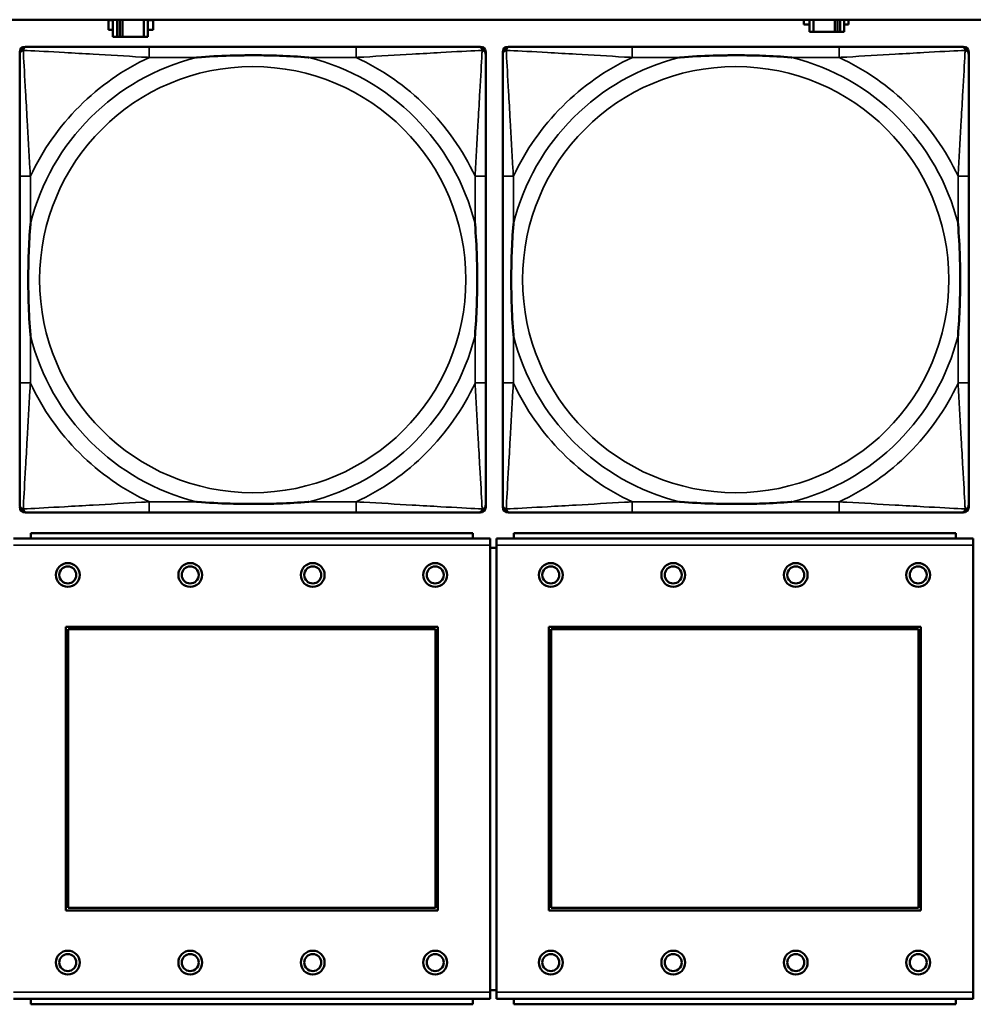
# Model space of a CAD drawing. Header units: inches. Extents: x 1.4 to 53.9, y 1.3 to 58.
# Tile 146 of 227: x 20.2 to 21.6, y 45.9 to 47.4. Entities that reach past the tile are written whole.
import ezdxf

# ---------------------------------------------------------------- set-up
doc = ezdxf.new("R2010")
doc.units = ezdxf.units.IN
doc.header["$MEASUREMENT"] = 0
doc.layers.add('Visible (ANSI)', color=7, linetype='Continuous', lineweight=50)
doc.layers.add('Visible Narrow (ANSI)', color=7, linetype='Continuous', lineweight=35)

msp = doc.modelspace()

# ---------------------------------------------------------------- linework, layer by layer
at = {"layer": 'Visible (ANSI)'}
for p, q in [((19.4287, 47.3861), (36.5227, 47.3861)), ((20.309, 47.3714), (20.309, 47.3854)), ((20.309, 47.3854), (20.3154, 47.3854)), ((20.3154, 47.3861), (20.3154, 47.3609)), ((20.3213, 47.3609), (20.3213, 47.3861)), ((20.3253, 47.3609), (20.3253, 47.3861)), ((20.3293, 47.3861), (20.3293, 47.3609)), ((20.3606, 47.3861), (20.3606, 47.3609)), ((20.3664, 47.3609), (20.3664, 47.3861)), ((20.3664, 47.3854), (20.3746, 47.3854)), ((20.3746, 47.3854), (20.3746, 47.3714)), ((21.3311, 47.3789), (21.3311, 47.3861)), ((21.3392, 47.3789), (21.3311, 47.3789)), ((21.3392, 47.3861), (21.3392, 47.3684)), ((21.345, 47.3684), (21.345, 47.3861)), ((21.3763, 47.3684), (21.3763, 47.3861)), ((21.3804, 47.3861), (21.3804, 47.3684)), ((21.3844, 47.3861), (21.3844, 47.3684)), ((21.3902, 47.3684), (21.3902, 47.3861)), ((21.3967, 47.3789), (21.3902, 47.3789)), ((21.3967, 47.3861), (21.3967, 47.3789)), ((20.3154, 47.3714), (20.309, 47.3714)), ((20.3746, 47.3714), (20.3664, 47.3714)), ((21.3392, 47.3684), (21.345, 47.3684)), ((21.3763, 47.3684), (21.345, 47.3684)), ((21.3804, 47.3684), (21.3763, 47.3684)), ((21.3844, 47.3684), (21.3804, 47.3684)), ((21.3844, 47.3684), (21.3902, 47.3684)), ((20.3154, 47.3609), (20.3213, 47.3609)), ((20.3253, 47.3609), (20.3213, 47.3609)), ((20.3293, 47.3609), (20.3253, 47.3609)), ((20.3606, 47.3609), (20.3293, 47.3609)), ((20.3606, 47.3609), (20.3664, 47.3609)), ((20.1861, 47.3464), (20.1901, 47.3464)), ((20.6727, 47.3464), (20.3688, 47.3464)), ((20.8515, 47.3464), (20.8554, 47.3464)), ((20.8633, 47.3385), (20.8633, 47.3346)), ((20.8883, 46.6692), (20.8883, 47.3385)), ((20.8961, 47.3464), (20.9001, 47.3464)), ((21.3827, 47.3464), (21.0788, 47.3464)), ((21.5615, 47.3464), (21.5654, 47.3464)), ((21.5733, 47.3385), (21.5733, 47.3346)), ((20.1783, 47.1558), (20.1783, 46.8519)), ((20.8633, 46.8519), (20.8633, 47.1558)), ((20.8883, 47.1558), (20.8883, 46.8519)), ((21.5733, 46.8519), (21.5733, 47.1558)), ((20.8633, 46.6731), (20.8633, 46.6692)), ((21.5733, 46.6731), (21.5733, 46.6692)), ((20.8554, 46.6613), (20.1861, 46.6613)), ((20.3688, 46.6613), (20.6727, 46.6613)), ((21.5654, 46.6613), (20.8961, 46.6613)), ((21.0788, 46.6613), (21.3827, 46.6613)), ((20.87, 46.6232), (20.169, 46.6232)), ((20.8445, 46.6312), (20.1945, 46.6312)), ((20.1945, 46.6232), (20.1945, 46.6312)), ((20.8445, 46.6312), (20.8445, 46.6232)), ((20.87, 46.6232), (20.87, 46.6132)), ((21.58, 46.6232), (20.879, 46.6232)), ((20.879, 46.6132), (20.879, 46.6232)), ((21.5545, 46.6312), (20.9045, 46.6312)), ((20.9045, 46.6232), (20.9045, 46.6312)), ((21.5545, 46.6312), (21.5545, 46.6232)), ((21.58, 46.6232), (21.58, 46.6132)), ((20.87, 45.9562), (20.87, 46.6132)), ((20.879, 46.6092), (20.87, 46.6092)), ((20.879, 46.6132), (20.879, 45.9562)), ((21.58, 45.9562), (21.58, 46.6132)), ((20.246, 46.0762), (20.246, 46.4932)), ((20.246, 46.4932), (20.793, 46.4932)), ((20.793, 46.4932), (20.793, 46.0762)), ((20.956, 46.0762), (20.956, 46.4932)), ((20.956, 46.4932), (21.503, 46.4932)), ((21.503, 46.4932), (21.503, 46.0762)), ((20.2496, 46.4896), (20.7894, 46.4896)), ((20.2496, 46.0798), (20.2496, 46.4896)), ((20.7894, 46.4896), (20.7894, 46.0798)), ((20.9596, 46.4896), (21.4994, 46.4896)), ((20.9596, 46.0798), (20.9596, 46.4896)), ((21.4994, 46.4896), (21.4994, 46.0798)), ((20.793, 46.0762), (20.246, 46.0762)), ((20.7894, 46.0798), (20.2496, 46.0798)), ((21.503, 46.0762), (20.956, 46.0762)), ((21.4994, 46.0798), (20.9596, 46.0798)), ((20.87, 45.9592), (20.879, 45.9592)), ((20.169, 45.9462), (20.87, 45.9462)), ((20.1945, 45.9462), (20.1945, 45.9382)), ((20.8445, 45.9382), (20.8445, 45.9462)), ((20.87, 45.9562), (20.87, 45.9462)), ((20.879, 45.9462), (20.879, 45.9562)), ((20.879, 45.9462), (21.58, 45.9462)), ((20.9045, 45.9462), (20.9045, 45.9382)), ((21.5545, 45.9382), (21.5545, 45.9462)), ((21.58, 45.9562), (21.58, 45.9462)), ((20.8445, 45.9382), (20.1945, 45.9382)), ((21.5545, 45.9382), (20.9045, 45.9382))]:
    msp.add_line(p, q, dxfattribs=at)
for centre, radius in [((20.249, 46.5695), 0.0175), ((20.249, 46.5695), 0.0125), ((20.429, 46.5695), 0.0175), ((20.429, 46.5695), 0.0125), ((20.609, 46.5695), 0.0175), ((20.609, 46.5695), 0.0125), ((20.789, 46.5695), 0.0175), ((20.789, 46.5695), 0.0125), ((20.959, 46.5695), 0.0175), ((20.959, 46.5695), 0.0125), ((21.139, 46.5695), 0.0175), ((21.139, 46.5695), 0.0125), ((21.319, 46.5695), 0.0175), ((21.319, 46.5695), 0.0125), ((21.499, 46.5695), 0.0175), ((21.499, 46.5695), 0.0125), ((20.249, 45.9995), 0.0175), ((20.429, 45.9995), 0.0175), ((20.609, 45.9995), 0.0175), ((20.789, 45.9995), 0.0175), ((20.959, 45.9995), 0.0175), ((21.139, 45.9995), 0.0175), ((21.319, 45.9995), 0.0175), ((21.499, 45.9995), 0.0175), ((20.249, 45.9995), 0.0125), ((20.429, 45.9995), 0.0125), ((20.609, 45.9995), 0.0125), ((20.789, 45.9995), 0.0125), ((20.959, 45.9995), 0.0125), ((21.139, 45.9995), 0.0125), ((21.319, 45.9995), 0.0125), ((21.499, 45.9995), 0.0125)]:
    msp.add_circle(centre, radius, dxfattribs=at)
for centre, radius, start, end in [((20.1861, 47.3385), 0.00787, 90, 180), ((20.1901, 47.3346), 0.0118, 90, 180), ((20.8515, 47.3346), 0.0118, 0, 90), ((20.8554, 47.3385), 0.00787, 0, 90), ((20.8961, 47.3385), 0.00787, 90, 180), ((20.9001, 47.3346), 0.0118, 90, 180), ((21.5615, 47.3346), 0.0118, 0, 90), ((21.5654, 47.3385), 0.00787, 0, 90), ((20.1901, 46.6731), 0.0118, 180, 270), ((20.1861, 46.6692), 0.00787, 180, 270), ((20.8515, 46.6731), 0.0118, 270, 360), ((20.8554, 46.6692), 0.00787, 270, 0), ((20.9001, 46.6731), 0.0118, 180, 270), ((20.8961, 46.6692), 0.00787, 180, 270), ((21.5615, 46.6731), 0.0118, 270, 360), ((21.5654, 46.6692), 0.00787, 270, 0)]:
    msp.add_arc(centre, radius, start, end, dxfattribs=at)
for points, knots in [([(20.1783, 47.3346), (20.1783, 47.3197), (20.1783, 47.2781), (20.1783, 47.2374), (20.1783, 47.2109), (20.1783, 47.183), (20.1783, 47.1558)], [-0.5252205, -0.5252205, -0.5252205, -0.5252205, -0.20743, -0.20743, -0.20743, 0, 0, 0, 0]), ([(20.3688, 47.3464), (20.3652, 47.3464), (20.3617, 47.3464), (20.3581, 47.3464), (20.3249, 47.3464), (20.2912, 47.3464), (20.2603, 47.3464), (20.2333, 47.3464), (20.2078, 47.3464), (20.1944, 47.3464), (20.1927, 47.3464), (20.1913, 47.3464), (20.1901, 47.3464)], [0, 0, 0, 0, 0.0272471, 0.0272471, 0.0272471, 0.2790553, 0.2790553, 0.2790553, 0.4988354, 0.4988354, 0.4988354, 0.5252205, 0.5252205, 0.5252205, 0.5252205]), ([(20.438, 47.3306), (20.4385, 47.3306), (20.4389, 47.3307), (20.4554, 47.3319), (20.4715, 47.3328), (20.4944, 47.3335), (20.5011, 47.3336), (20.5103, 47.3337), (20.5128, 47.3338), (20.5169, 47.3338), (20.5185, 47.3338), (20.5216, 47.3338), (20.5231, 47.3338), (20.5267, 47.3338), (20.5287, 47.3338), (20.5349, 47.3337), (20.539, 47.3336), (20.5488, 47.3334), (20.5544, 47.3333), (20.5741, 47.3326), (20.5882, 47.3318), (20.6027, 47.3307), (20.6031, 47.3306), (20.6035, 47.3306)], [-0.416114, -0.416114, -0.416114, -0.416114, -0.4127691, -0.4127691, -0.2896446, -0.2896446, -0.2388934, -0.2388934, -0.2201881, -0.2201881, -0.2080204, -0.2080204, -0.196499, -0.196499, -0.1809939, -0.1809939, -0.149741, -0.149741, -0.1073162, -0.1073162, 0, 0, 0.0033356, 0.0033356, 0.0033356, 0.0033356]), ([(20.8515, 47.3464), (20.8366, 47.3464), (20.795, 47.3464), (20.7544, 47.3464), (20.7278, 47.3464), (20.7, 47.3464), (20.6727, 47.3464)], [-0.5252205, -0.5252205, -0.5252205, -0.5252205, -0.20743, -0.20743, -0.20743, 0, 0, 0, 0]), ([(20.8633, 47.1558), (20.8633, 47.1594), (20.8633, 47.163), (20.8633, 47.1666), (20.8633, 47.1998), (20.8633, 47.2335), (20.8633, 47.2643), (20.8633, 47.2913), (20.8633, 47.3168), (20.8633, 47.3303), (20.8633, 47.3319), (20.8633, 47.3333), (20.8633, 47.3346)], [0, 0, 0, 0, 0.0272471, 0.0272471, 0.0272471, 0.2790553, 0.2790553, 0.2790553, 0.4988354, 0.4988354, 0.4988354, 0.5252205, 0.5252205, 0.5252205, 0.5252205]), ([(20.8883, 47.3346), (20.8883, 47.3197), (20.8883, 47.2781), (20.8883, 47.2374), (20.8883, 47.2109), (20.8883, 47.183), (20.8883, 47.1558)], [-0.5252205, -0.5252205, -0.5252205, -0.5252205, -0.20743, -0.20743, -0.20743, 0, 0, 0, 0]), ([(21.0788, 47.3464), (21.0752, 47.3464), (21.0717, 47.3464), (21.0681, 47.3464), (21.0349, 47.3464), (21.0012, 47.3464), (20.9703, 47.3464), (20.9433, 47.3464), (20.9178, 47.3464), (20.9044, 47.3464), (20.9027, 47.3464), (20.9013, 47.3464), (20.9001, 47.3464)], [0, 0, 0, 0, 0.0272471, 0.0272471, 0.0272471, 0.2790553, 0.2790553, 0.2790553, 0.4988354, 0.4988354, 0.4988354, 0.5252205, 0.5252205, 0.5252205, 0.5252205]), ([(21.148, 47.3306), (21.1485, 47.3306), (21.1489, 47.3307), (21.1654, 47.3319), (21.1815, 47.3328), (21.2044, 47.3335), (21.2111, 47.3336), (21.2203, 47.3337), (21.2228, 47.3338), (21.2269, 47.3338), (21.2285, 47.3338), (21.2316, 47.3338), (21.2331, 47.3338), (21.2367, 47.3338), (21.2387, 47.3338), (21.2449, 47.3337), (21.249, 47.3336), (21.2588, 47.3334), (21.2644, 47.3333), (21.2841, 47.3326), (21.2982, 47.3318), (21.3127, 47.3307), (21.3131, 47.3306), (21.3135, 47.3306)], [-0.416114, -0.416114, -0.416114, -0.416114, -0.4127691, -0.4127691, -0.2896446, -0.2896446, -0.2388934, -0.2388934, -0.2201881, -0.2201881, -0.2080204, -0.2080204, -0.196499, -0.196499, -0.1809939, -0.1809939, -0.149741, -0.149741, -0.1073162, -0.1073162, 0, 0, 0.0033356, 0.0033356, 0.0033356, 0.0033356]), ([(21.5615, 47.3464), (21.5466, 47.3464), (21.505, 47.3464), (21.4644, 47.3464), (21.4378, 47.3464), (21.41, 47.3464), (21.3827, 47.3464)], [-0.5252205, -0.5252205, -0.5252205, -0.5252205, -0.20743, -0.20743, -0.20743, 0, 0, 0, 0]), ([(21.5733, 47.1558), (21.5733, 47.1594), (21.5733, 47.163), (21.5733, 47.1666), (21.5733, 47.1998), (21.5733, 47.2335), (21.5733, 47.2643), (21.5733, 47.2913), (21.5733, 47.3168), (21.5733, 47.3303), (21.5733, 47.3319), (21.5733, 47.3333), (21.5733, 47.3346)], [0, 0, 0, 0, 0.0272471, 0.0272471, 0.0272471, 0.2790553, 0.2790553, 0.2790553, 0.4988354, 0.4988354, 0.4988354, 0.5252205, 0.5252205, 0.5252205, 0.5252205]), ([(20.194, 46.9211), (20.194, 46.9215), (20.194, 46.922), (20.1927, 46.9385), (20.1918, 46.9545), (20.1911, 46.9775), (20.191, 46.9842), (20.1909, 46.9934), (20.1909, 46.9958), (20.1908, 46.9999), (20.1908, 47.0015), (20.1908, 47.0047), (20.1908, 47.0062), (20.1909, 47.0097), (20.1909, 47.0118), (20.1909, 47.018), (20.191, 47.0221), (20.1912, 47.0318), (20.1913, 47.0374), (20.1921, 47.0572), (20.1929, 47.0712), (20.194, 47.0857), (20.194, 47.0862), (20.194, 47.0866)], [-0.416114, -0.416114, -0.416114, -0.416114, -0.4127691, -0.4127691, -0.2896446, -0.2896446, -0.2388934, -0.2388934, -0.2201881, -0.2201881, -0.2080204, -0.2080204, -0.196499, -0.196499, -0.1809939, -0.1809939, -0.149741, -0.149741, -0.1073162, -0.1073162, 0, 0, 0.0033356, 0.0033356, 0.0033356, 0.0033356]), ([(20.8476, 47.0866), (20.8476, 47.0862), (20.8476, 47.0857), (20.8489, 47.0692), (20.8497, 47.0532), (20.8504, 47.0302), (20.8506, 47.0235), (20.8507, 47.0143), (20.8507, 47.0119), (20.8507, 47.0078), (20.8507, 47.0062), (20.8507, 47.003), (20.8507, 47.0015), (20.8507, 46.9979), (20.8507, 46.9959), (20.8506, 46.9897), (20.8506, 46.9856), (20.8504, 46.9759), (20.8502, 46.9703), (20.8495, 46.9505), (20.8487, 46.9365), (20.8476, 46.922), (20.8476, 46.9215), (20.8476, 46.9211)], [-0.416114, -0.416114, -0.416114, -0.416114, -0.4127691, -0.4127691, -0.2896446, -0.2896446, -0.2388934, -0.2388934, -0.2201881, -0.2201881, -0.2080204, -0.2080204, -0.196499, -0.196499, -0.1809939, -0.1809939, -0.149741, -0.149741, -0.1073162, -0.1073162, 0, 0, 0.0033356, 0.0033356, 0.0033356, 0.0033356]), ([(20.904, 46.9211), (20.904, 46.9215), (20.904, 46.922), (20.9027, 46.9385), (20.9018, 46.9545), (20.9011, 46.9775), (20.901, 46.9842), (20.9009, 46.9934), (20.9009, 46.9958), (20.9008, 46.9999), (20.9008, 47.0015), (20.9008, 47.0047), (20.9008, 47.0062), (20.9009, 47.0097), (20.9009, 47.0118), (20.9009, 47.018), (20.901, 47.0221), (20.9012, 47.0318), (20.9013, 47.0374), (20.9021, 47.0572), (20.9029, 47.0712), (20.904, 47.0857), (20.904, 47.0862), (20.904, 47.0866)], [-0.416114, -0.416114, -0.416114, -0.416114, -0.4127691, -0.4127691, -0.2896446, -0.2896446, -0.2388934, -0.2388934, -0.2201881, -0.2201881, -0.2080204, -0.2080204, -0.196499, -0.196499, -0.1809939, -0.1809939, -0.149741, -0.149741, -0.1073162, -0.1073162, 0, 0, 0.0033356, 0.0033356, 0.0033356, 0.0033356]), ([(21.5576, 47.0866), (21.5576, 47.0862), (21.5576, 47.0857), (21.5589, 47.0692), (21.5597, 47.0532), (21.5604, 47.0302), (21.5606, 47.0235), (21.5607, 47.0143), (21.5607, 47.0119), (21.5607, 47.0078), (21.5607, 47.0062), (21.5607, 47.003), (21.5607, 47.0015), (21.5607, 46.9979), (21.5607, 46.9959), (21.5606, 46.9897), (21.5606, 46.9856), (21.5604, 46.9759), (21.5602, 46.9703), (21.5595, 46.9505), (21.5587, 46.9365), (21.5576, 46.922), (21.5576, 46.9215), (21.5576, 46.9211)], [-0.416114, -0.416114, -0.416114, -0.416114, -0.4127691, -0.4127691, -0.2896446, -0.2896446, -0.2388934, -0.2388934, -0.2201881, -0.2201881, -0.2080204, -0.2080204, -0.196499, -0.196499, -0.1809939, -0.1809939, -0.149741, -0.149741, -0.1073162, -0.1073162, 0, 0, 0.0033356, 0.0033356, 0.0033356, 0.0033356]), ([(20.1783, 46.8519), (20.1783, 46.8247), (20.1783, 46.7968), (20.1783, 46.7703), (20.1783, 46.7296), (20.1783, 46.688), (20.1783, 46.6731)], [3.9382945, 3.9382945, 3.9382945, 3.9382945, 4.1457245, 4.1457245, 4.1457245, 4.463515, 4.463515, 4.463515, 4.463515]), ([(20.8633, 46.6731), (20.8633, 46.688), (20.8633, 46.7296), (20.8633, 46.7703), (20.8633, 46.7968), (20.8633, 46.8247), (20.8633, 46.8519)], [-0.5252205, -0.5252205, -0.5252205, -0.5252205, -0.20743, -0.20743, -0.20743, 0, 0, 0, 0]), ([(20.8883, 46.8519), (20.8883, 46.8247), (20.8883, 46.7968), (20.8883, 46.7703), (20.8883, 46.7296), (20.8883, 46.688), (20.8883, 46.6731)], [3.9382945, 3.9382945, 3.9382945, 3.9382945, 4.1457245, 4.1457245, 4.1457245, 4.463515, 4.463515, 4.463515, 4.463515]), ([(21.5733, 46.6731), (21.5733, 46.688), (21.5733, 46.7296), (21.5733, 46.7703), (21.5733, 46.7968), (21.5733, 46.8247), (21.5733, 46.8519)], [-0.5252205, -0.5252205, -0.5252205, -0.5252205, -0.20743, -0.20743, -0.20743, 0, 0, 0, 0]), ([(20.6035, 46.6771), (20.6031, 46.677), (20.6027, 46.677), (20.5882, 46.6759), (20.5741, 46.6751), (20.5544, 46.6744), (20.5488, 46.6743), (20.539, 46.674), (20.5349, 46.674), (20.5287, 46.6739), (20.5267, 46.6739), (20.5231, 46.6739), (20.5216, 46.6739), (20.5185, 46.6739), (20.5169, 46.6739), (20.5128, 46.6739), (20.5103, 46.674), (20.5011, 46.6741), (20.4944, 46.6742), (20.4715, 46.6749), (20.4554, 46.6758), (20.4389, 46.677), (20.4385, 46.677), (20.438, 46.6771)], [-0.4149464, -0.4149464, -0.4149464, -0.4149464, -0.41162, -0.41162, -0.3046026, -0.3046026, -0.2622958, -0.2622958, -0.23113, -0.23113, -0.215668, -0.215668, -0.2041787, -0.2041787, -0.1920448, -0.1920448, -0.1733916, -0.1733916, -0.1227817, -0.1227817, 0, 0, 0.0033356, 0.0033356, 0.0033356, 0.0033356]), ([(21.3135, 46.6771), (21.3131, 46.677), (21.3127, 46.677), (21.2982, 46.6759), (21.2841, 46.6751), (21.2644, 46.6744), (21.2588, 46.6743), (21.249, 46.674), (21.2449, 46.674), (21.2387, 46.6739), (21.2367, 46.6739), (21.2331, 46.6739), (21.2316, 46.6739), (21.2285, 46.6739), (21.2269, 46.6739), (21.2228, 46.6739), (21.2203, 46.674), (21.2111, 46.6741), (21.2044, 46.6742), (21.1815, 46.6749), (21.1654, 46.6758), (21.1489, 46.677), (21.1485, 46.677), (21.148, 46.6771)], [-0.4149464, -0.4149464, -0.4149464, -0.4149464, -0.41162, -0.41162, -0.3046026, -0.3046026, -0.2622958, -0.2622958, -0.23113, -0.23113, -0.215668, -0.215668, -0.2041787, -0.2041787, -0.1920448, -0.1920448, -0.1733916, -0.1733916, -0.1227817, -0.1227817, 0, 0, 0.0033356, 0.0033356, 0.0033356, 0.0033356]), ([(20.1901, 46.6613), (20.205, 46.6613), (20.2466, 46.6613), (20.2872, 46.6613), (20.3137, 46.6613), (20.3416, 46.6613), (20.3688, 46.6613)], [-0.5252205, -0.5252205, -0.5252205, -0.5252205, -0.20743, -0.20743, -0.20743, 0, 0, 0, 0]), ([(20.6727, 46.6613), (20.7, 46.6613), (20.7278, 46.6613), (20.7544, 46.6613), (20.795, 46.6613), (20.8366, 46.6613), (20.8515, 46.6613)], [3.9382945, 3.9382945, 3.9382945, 3.9382945, 4.1457245, 4.1457245, 4.1457245, 4.463515, 4.463515, 4.463515, 4.463515]), ([(20.9001, 46.6613), (20.915, 46.6613), (20.9566, 46.6613), (20.9972, 46.6613), (21.0237, 46.6613), (21.0516, 46.6613), (21.0788, 46.6613)], [-0.5252205, -0.5252205, -0.5252205, -0.5252205, -0.20743, -0.20743, -0.20743, 0, 0, 0, 0]), ([(21.3827, 46.6613), (21.41, 46.6613), (21.4378, 46.6613), (21.4644, 46.6613), (21.505, 46.6613), (21.5466, 46.6613), (21.5615, 46.6613)], [3.9382945, 3.9382945, 3.9382945, 3.9382945, 4.1457245, 4.1457245, 4.1457245, 4.463515, 4.463515, 4.463515, 4.463515])]:
    msp.add_open_spline(points, degree=3, knots=knots, dxfattribs=at)
at = {"layer": 'Visible Narrow (ANSI)'}
for p, q in [((20.3688, 47.3464), (20.3688, 47.3306)), ((20.6727, 47.3464), (20.6727, 47.3306)), ((21.0788, 47.3464), (21.0788, 47.3306)), ((21.3827, 47.3464), (21.3827, 47.3306)), ((20.3688, 47.3306), (20.438, 47.3306)), ((20.6035, 47.3306), (20.6727, 47.3306)), ((21.0788, 47.3306), (21.148, 47.3306)), ((21.3135, 47.3306), (21.3827, 47.3306)), ((20.194, 47.1558), (20.1783, 47.1558)), ((20.194, 47.0866), (20.194, 47.1558)), ((20.8633, 47.1558), (20.8476, 47.1558)), ((20.8476, 47.1558), (20.8476, 47.0866)), ((20.904, 47.1558), (20.8883, 47.1558)), ((20.904, 47.0866), (20.904, 47.1558)), ((21.5733, 47.1558), (21.5576, 47.1558)), ((21.5576, 47.1558), (21.5576, 47.0866)), ((20.194, 46.8519), (20.194, 46.9211)), ((20.8476, 46.9211), (20.8476, 46.8519)), ((20.904, 46.8519), (20.904, 46.9211)), ((21.5576, 46.9211), (21.5576, 46.8519)), ((20.194, 46.8519), (20.1783, 46.8519)), ((20.8633, 46.8519), (20.8476, 46.8519)), ((20.904, 46.8519), (20.8883, 46.8519)), ((21.5733, 46.8519), (21.5576, 46.8519)), ((20.3688, 46.6771), (20.3688, 46.6613)), ((20.438, 46.6771), (20.3688, 46.6771)), ((20.6727, 46.6771), (20.6035, 46.6771)), ((20.6727, 46.6771), (20.6727, 46.6613)), ((21.0788, 46.6771), (21.0788, 46.6613)), ((21.148, 46.6771), (21.0788, 46.6771)), ((21.3827, 46.6771), (21.3135, 46.6771)), ((21.3827, 46.6771), (21.3827, 46.6613)), ((20.169, 46.6132), (20.87, 46.6132)), ((20.879, 46.6132), (21.58, 46.6132)), ((20.87, 45.9562), (20.169, 45.9562)), ((21.58, 45.9562), (20.879, 45.9562))]:
    msp.add_line(p, q, dxfattribs=at)
for centre in [(20.5208, 47.0038), (21.2308, 47.0038)]:
    msp.add_circle(centre, 0.3133, dxfattribs=at)
for centre, radius, start, end in [((20.5208, 47.0038), 0.3371, 104.2103, 165.7897), ((20.5208, 47.0038), 0.3604, 114.9407, 155.0593), ((20.5208, 47.0038), 0.3371, 14.2103, 75.7897), ((20.5208, 47.0038), 0.3604, 24.9407, 65.0593), ((21.2308, 47.0038), 0.3371, 104.2103, 165.7897), ((21.2308, 47.0038), 0.3604, 114.9407, 155.0593), ((21.2308, 47.0038), 0.3371, 14.2103, 75.7897), ((21.2308, 47.0038), 0.3604, 24.9407, 65.0593), ((20.5208, 47.0038), 0.3371, 194.2103, 255.7897), ((20.5208, 47.0038), 0.3371, 284.2103, 345.7897), ((21.2308, 47.0038), 0.3371, 194.2103, 255.7897), ((21.2308, 47.0038), 0.3371, 284.2103, 345.7897), ((20.5208, 47.0038), 0.3604, 204.9407, 245.0593), ((20.5208, 47.0038), 0.3604, 294.9407, 335.0593), ((21.2308, 47.0038), 0.3604, 204.9407, 245.0593), ((21.2308, 47.0038), 0.3604, 294.9407, 335.0593)]:
    msp.add_arc(centre, radius, start, end, dxfattribs=at)
for points, knots in [([(20.1783, 47.3346), (20.1783, 47.3352), (20.1783, 47.3357), (20.1786, 47.3367), (20.1787, 47.3371), (20.1791, 47.3378), (20.1792, 47.338), (20.1795, 47.3384), (20.1796, 47.3386), (20.1799, 47.339), (20.1802, 47.3392), (20.1809, 47.3398), (20.1814, 47.3402), (20.1824, 47.3407), (20.183, 47.3409), (20.1836, 47.3411)], [-0.02627331, -0.02627331, -0.02627331, -0.02627331, -0.02158775, -0.02158775, -0.01736415, -0.01736415, -0.0147244, -0.0147244, -0.01307456, -0.01307456, -0.00977487, -0.00977487, -0.00449537, -0.00449537, 0.00012419, 0.00012419, 0.00012419, 0.00012419]), ([(20.1836, 47.3411), (20.1837, 47.3417), (20.1839, 47.3422), (20.1845, 47.3433), (20.1848, 47.3437), (20.1854, 47.3445), (20.1857, 47.3447), (20.1861, 47.345), (20.1862, 47.3451), (20.1866, 47.3454), (20.1868, 47.3456), (20.1875, 47.3459), (20.1879, 47.346), (20.1889, 47.3463), (20.1895, 47.3464), (20.1901, 47.3464)], [-0.00012419, -0.00012419, -0.00012419, -0.00012419, 0.00449537, 0.00449537, 0.00977487, 0.00977487, 0.01307456, 0.01307456, 0.0147244, 0.0147244, 0.01736415, 0.01736415, 0.02158775, 0.02158775, 0.02627331, 0.02627331, 0.02627331, 0.02627331]), ([(20.194, 47.1558), (20.1938, 47.1596), (20.1936, 47.1633), (20.1921, 47.1907), (20.1907, 47.2149), (20.1884, 47.2527), (20.1876, 47.2668), (20.1856, 47.302), (20.1845, 47.3221), (20.1837, 47.3376), (20.1836, 47.3394), (20.1836, 47.3411)], [0, 0, 0, 0, 0.0278591, 0.0278591, 0.201273, 0.201273, 0.3066357, 0.3066357, 0.475216, 0.475216, 0.5007189, 0.5007189, 0.5007189, 0.5007189]), ([(20.1836, 47.3411), (20.1852, 47.341), (20.1871, 47.3409), (20.2025, 47.3401), (20.2226, 47.339), (20.2579, 47.337), (20.2719, 47.3362), (20.3098, 47.334), (20.3339, 47.3325), (20.3613, 47.331), (20.3651, 47.3308), (20.3688, 47.3306)], [-0.5007189, -0.5007189, -0.5007189, -0.5007189, -0.475216, -0.475216, -0.3066357, -0.3066357, -0.201273, -0.201273, -0.0278591, -0.0278591, 0, 0, 0, 0]), ([(20.6727, 47.3306), (20.6765, 47.3308), (20.6803, 47.331), (20.7076, 47.3325), (20.7318, 47.334), (20.7696, 47.3362), (20.7837, 47.337), (20.8189, 47.339), (20.8391, 47.3401), (20.8545, 47.3409), (20.8563, 47.341), (20.858, 47.3411)], [0, 0, 0, 0, 0.0278591, 0.0278591, 0.201273, 0.201273, 0.3066357, 0.3066357, 0.475216, 0.475216, 0.5007189, 0.5007189, 0.5007189, 0.5007189]), ([(20.858, 47.3411), (20.8579, 47.3394), (20.8578, 47.3376), (20.857, 47.3221), (20.8559, 47.302), (20.8539, 47.2668), (20.8531, 47.2527), (20.8509, 47.2149), (20.8495, 47.1907), (20.848, 47.1633), (20.8478, 47.1596), (20.8476, 47.1558)], [-0.5007189, -0.5007189, -0.5007189, -0.5007189, -0.475216, -0.475216, -0.3066357, -0.3066357, -0.201273, -0.201273, -0.0278591, -0.0278591, 0, 0, 0, 0]), ([(20.8515, 47.3464), (20.8521, 47.3464), (20.8527, 47.3463), (20.8536, 47.346), (20.8541, 47.3459), (20.8547, 47.3456), (20.855, 47.3454), (20.8554, 47.3451), (20.8555, 47.345), (20.8559, 47.3447), (20.8561, 47.3445), (20.8568, 47.3437), (20.8571, 47.3433), (20.8576, 47.3422), (20.8578, 47.3417), (20.858, 47.3411)], [-0.02627331, -0.02627331, -0.02627331, -0.02627331, -0.02158775, -0.02158775, -0.01736415, -0.01736415, -0.0147244, -0.0147244, -0.01307456, -0.01307456, -0.00977487, -0.00977487, -0.00449537, -0.00449537, 0.00012419, 0.00012419, 0.00012419, 0.00012419]), ([(20.858, 47.3411), (20.8586, 47.3409), (20.8591, 47.3407), (20.8602, 47.3402), (20.8607, 47.3398), (20.8614, 47.3392), (20.8616, 47.339), (20.862, 47.3386), (20.8621, 47.3384), (20.8623, 47.338), (20.8625, 47.3378), (20.8628, 47.3371), (20.863, 47.3367), (20.8632, 47.3357), (20.8633, 47.3352), (20.8633, 47.3346)], [-0.00012419, -0.00012419, -0.00012419, -0.00012419, 0.00449537, 0.00449537, 0.00977487, 0.00977487, 0.01307456, 0.01307456, 0.0147244, 0.0147244, 0.01736415, 0.01736415, 0.02158775, 0.02158775, 0.02627331, 0.02627331, 0.02627331, 0.02627331]), ([(20.8883, 47.3346), (20.8883, 47.3352), (20.8883, 47.3357), (20.8886, 47.3367), (20.8887, 47.3371), (20.8891, 47.3378), (20.8892, 47.338), (20.8895, 47.3384), (20.8896, 47.3386), (20.8899, 47.339), (20.8902, 47.3392), (20.8909, 47.3398), (20.8914, 47.3402), (20.8924, 47.3407), (20.893, 47.3409), (20.8936, 47.3411)], [-0.02627331, -0.02627331, -0.02627331, -0.02627331, -0.02158775, -0.02158775, -0.01736415, -0.01736415, -0.0147244, -0.0147244, -0.01307456, -0.01307456, -0.00977487, -0.00977487, -0.00449537, -0.00449537, 0.00012419, 0.00012419, 0.00012419, 0.00012419]), ([(20.8936, 47.3411), (20.8937, 47.3417), (20.8939, 47.3422), (20.8945, 47.3433), (20.8948, 47.3437), (20.8954, 47.3445), (20.8957, 47.3447), (20.8961, 47.345), (20.8962, 47.3451), (20.8966, 47.3454), (20.8968, 47.3456), (20.8975, 47.3459), (20.8979, 47.346), (20.8989, 47.3463), (20.8995, 47.3464), (20.9001, 47.3464)], [-0.00012419, -0.00012419, -0.00012419, -0.00012419, 0.00449537, 0.00449537, 0.00977487, 0.00977487, 0.01307456, 0.01307456, 0.0147244, 0.0147244, 0.01736415, 0.01736415, 0.02158775, 0.02158775, 0.02627331, 0.02627331, 0.02627331, 0.02627331]), ([(20.904, 47.1558), (20.9038, 47.1596), (20.9036, 47.1633), (20.9021, 47.1907), (20.9007, 47.2149), (20.8984, 47.2527), (20.8976, 47.2668), (20.8956, 47.302), (20.8945, 47.3221), (20.8937, 47.3376), (20.8936, 47.3394), (20.8936, 47.3411)], [0, 0, 0, 0, 0.0278591, 0.0278591, 0.201273, 0.201273, 0.3066357, 0.3066357, 0.475216, 0.475216, 0.5007189, 0.5007189, 0.5007189, 0.5007189]), ([(20.8936, 47.3411), (20.8952, 47.341), (20.8971, 47.3409), (20.9125, 47.3401), (20.9326, 47.339), (20.9679, 47.337), (20.9819, 47.3362), (21.0198, 47.334), (21.0439, 47.3325), (21.0713, 47.331), (21.0751, 47.3308), (21.0788, 47.3306)], [-0.5007189, -0.5007189, -0.5007189, -0.5007189, -0.475216, -0.475216, -0.3066357, -0.3066357, -0.201273, -0.201273, -0.0278591, -0.0278591, 0, 0, 0, 0]), ([(21.3827, 47.3306), (21.3865, 47.3308), (21.3903, 47.331), (21.4176, 47.3325), (21.4418, 47.334), (21.4796, 47.3362), (21.4937, 47.337), (21.5289, 47.339), (21.5491, 47.3401), (21.5645, 47.3409), (21.5663, 47.341), (21.568, 47.3411)], [0, 0, 0, 0, 0.0278591, 0.0278591, 0.201273, 0.201273, 0.3066357, 0.3066357, 0.475216, 0.475216, 0.5007189, 0.5007189, 0.5007189, 0.5007189]), ([(21.568, 47.3411), (21.5679, 47.3394), (21.5678, 47.3376), (21.567, 47.3221), (21.5659, 47.302), (21.5639, 47.2668), (21.5631, 47.2527), (21.5609, 47.2149), (21.5595, 47.1907), (21.558, 47.1633), (21.5578, 47.1596), (21.5576, 47.1558)], [-0.5007189, -0.5007189, -0.5007189, -0.5007189, -0.475216, -0.475216, -0.3066357, -0.3066357, -0.201273, -0.201273, -0.0278591, -0.0278591, 0, 0, 0, 0]), ([(21.5615, 47.3464), (21.5621, 47.3464), (21.5627, 47.3463), (21.5636, 47.346), (21.5641, 47.3459), (21.5647, 47.3456), (21.565, 47.3454), (21.5654, 47.3451), (21.5655, 47.345), (21.5659, 47.3447), (21.5661, 47.3445), (21.5668, 47.3437), (21.5671, 47.3433), (21.5676, 47.3422), (21.5678, 47.3417), (21.568, 47.3411)], [-0.02627331, -0.02627331, -0.02627331, -0.02627331, -0.02158775, -0.02158775, -0.01736415, -0.01736415, -0.0147244, -0.0147244, -0.01307456, -0.01307456, -0.00977487, -0.00977487, -0.00449537, -0.00449537, 0.00012419, 0.00012419, 0.00012419, 0.00012419]), ([(21.568, 47.3411), (21.5686, 47.3409), (21.5691, 47.3407), (21.5702, 47.3402), (21.5707, 47.3398), (21.5714, 47.3392), (21.5716, 47.339), (21.572, 47.3386), (21.5721, 47.3384), (21.5723, 47.338), (21.5725, 47.3378), (21.5728, 47.3371), (21.573, 47.3367), (21.5732, 47.3357), (21.5733, 47.3352), (21.5733, 47.3346)], [-0.00012419, -0.00012419, -0.00012419, -0.00012419, 0.00449537, 0.00449537, 0.00977487, 0.00977487, 0.01307456, 0.01307456, 0.0147244, 0.0147244, 0.01736415, 0.01736415, 0.02158775, 0.02158775, 0.02627331, 0.02627331, 0.02627331, 0.02627331]), ([(20.1836, 46.6666), (20.1836, 46.6683), (20.1837, 46.6701), (20.1845, 46.6856), (20.1856, 46.7057), (20.1876, 46.7409), (20.1884, 46.755), (20.1907, 46.7928), (20.1921, 46.817), (20.1936, 46.8444), (20.1938, 46.8481), (20.194, 46.8519)], [-4.4390134, -4.4390134, -4.4390134, -4.4390134, -4.4135105, -4.4135105, -4.2449302, -4.2449302, -4.1395675, -4.1395675, -3.9661536, -3.9661536, -3.9382945, -3.9382945, -3.9382945, -3.9382945]), ([(20.8476, 46.8519), (20.8478, 46.8481), (20.848, 46.8444), (20.8495, 46.817), (20.8509, 46.7928), (20.8531, 46.755), (20.8539, 46.7409), (20.8559, 46.7057), (20.857, 46.6856), (20.8578, 46.6701), (20.8579, 46.6683), (20.858, 46.6666)], [0, 0, 0, 0, 0.0278591, 0.0278591, 0.201273, 0.201273, 0.3066357, 0.3066357, 0.475216, 0.475216, 0.5007189, 0.5007189, 0.5007189, 0.5007189]), ([(20.8936, 46.6666), (20.8936, 46.6683), (20.8937, 46.6701), (20.8945, 46.6856), (20.8956, 46.7057), (20.8976, 46.7409), (20.8984, 46.755), (20.9007, 46.7928), (20.9021, 46.817), (20.9036, 46.8444), (20.9038, 46.8481), (20.904, 46.8519)], [-4.4390134, -4.4390134, -4.4390134, -4.4390134, -4.4135105, -4.4135105, -4.2449302, -4.2449302, -4.1395675, -4.1395675, -3.9661536, -3.9661536, -3.9382945, -3.9382945, -3.9382945, -3.9382945]), ([(21.5576, 46.8519), (21.5578, 46.8481), (21.558, 46.8444), (21.5595, 46.817), (21.5609, 46.7928), (21.5631, 46.755), (21.5639, 46.7409), (21.5659, 46.7057), (21.567, 46.6856), (21.5678, 46.6701), (21.5679, 46.6683), (21.568, 46.6666)], [0, 0, 0, 0, 0.0278591, 0.0278591, 0.201273, 0.201273, 0.3066357, 0.3066357, 0.475216, 0.475216, 0.5007189, 0.5007189, 0.5007189, 0.5007189]), ([(20.1836, 46.6666), (20.183, 46.6668), (20.1824, 46.667), (20.1814, 46.6675), (20.1809, 46.6679), (20.1802, 46.6685), (20.1799, 46.6687), (20.1796, 46.6691), (20.1795, 46.6693), (20.1792, 46.6697), (20.1791, 46.6699), (20.1787, 46.6706), (20.1786, 46.671), (20.1783, 46.672), (20.1783, 46.6725), (20.1783, 46.6731)], [-0.00012419, -0.00012419, -0.00012419, -0.00012419, 0.00449537, 0.00449537, 0.00977487, 0.00977487, 0.01307456, 0.01307456, 0.0147244, 0.0147244, 0.01736415, 0.01736415, 0.02158775, 0.02158775, 0.02627331, 0.02627331, 0.02627331, 0.02627331]), ([(20.3688, 46.6771), (20.3651, 46.6769), (20.3613, 46.6767), (20.3339, 46.6751), (20.3098, 46.6737), (20.2719, 46.6715), (20.2579, 46.6707), (20.2226, 46.6687), (20.2025, 46.6676), (20.1871, 46.6668), (20.1852, 46.6667), (20.1836, 46.6666)], [0, 0, 0, 0, 0.0278591, 0.0278591, 0.201273, 0.201273, 0.3066357, 0.3066357, 0.475216, 0.475216, 0.5007189, 0.5007189, 0.5007189, 0.5007189]), ([(20.1901, 46.6613), (20.1895, 46.6613), (20.1889, 46.6614), (20.1879, 46.6616), (20.1875, 46.6618), (20.1868, 46.6621), (20.1866, 46.6623), (20.1862, 46.6625), (20.1861, 46.6627), (20.1857, 46.663), (20.1854, 46.6632), (20.1848, 46.6639), (20.1845, 46.6644), (20.1839, 46.6655), (20.1837, 46.666), (20.1836, 46.6666)], [-0.02627331, -0.02627331, -0.02627331, -0.02627331, -0.02158775, -0.02158775, -0.01736415, -0.01736415, -0.0147244, -0.0147244, -0.01307456, -0.01307456, -0.00977487, -0.00977487, -0.00449537, -0.00449537, 0.00012419, 0.00012419, 0.00012419, 0.00012419]), ([(20.858, 46.6666), (20.8563, 46.6667), (20.8545, 46.6668), (20.8391, 46.6676), (20.8189, 46.6687), (20.7837, 46.6707), (20.7696, 46.6715), (20.7318, 46.6737), (20.7076, 46.6751), (20.6803, 46.6767), (20.6765, 46.6769), (20.6727, 46.6771)], [-4.4390134, -4.4390134, -4.4390134, -4.4390134, -4.4135105, -4.4135105, -4.2449302, -4.2449302, -4.1395675, -4.1395675, -3.9661536, -3.9661536, -3.9382945, -3.9382945, -3.9382945, -3.9382945]), ([(20.858, 46.6666), (20.8578, 46.666), (20.8576, 46.6655), (20.8571, 46.6644), (20.8568, 46.6639), (20.8561, 46.6632), (20.8559, 46.663), (20.8555, 46.6627), (20.8554, 46.6625), (20.855, 46.6623), (20.8547, 46.6621), (20.8541, 46.6618), (20.8536, 46.6616), (20.8527, 46.6614), (20.8521, 46.6613), (20.8515, 46.6613)], [-0.00012419, -0.00012419, -0.00012419, -0.00012419, 0.00449537, 0.00449537, 0.00977487, 0.00977487, 0.01307456, 0.01307456, 0.0147244, 0.0147244, 0.01736415, 0.01736415, 0.02158775, 0.02158775, 0.02627331, 0.02627331, 0.02627331, 0.02627331]), ([(20.8633, 46.6731), (20.8633, 46.6725), (20.8632, 46.672), (20.863, 46.671), (20.8628, 46.6706), (20.8625, 46.6699), (20.8623, 46.6697), (20.8621, 46.6693), (20.862, 46.6691), (20.8616, 46.6687), (20.8614, 46.6685), (20.8607, 46.6679), (20.8602, 46.6675), (20.8591, 46.667), (20.8586, 46.6668), (20.858, 46.6666)], [-0.02627331, -0.02627331, -0.02627331, -0.02627331, -0.02158775, -0.02158775, -0.01736415, -0.01736415, -0.0147244, -0.0147244, -0.01307456, -0.01307456, -0.00977487, -0.00977487, -0.00449537, -0.00449537, 0.00012419, 0.00012419, 0.00012419, 0.00012419]), ([(20.8936, 46.6666), (20.893, 46.6668), (20.8924, 46.667), (20.8914, 46.6675), (20.8909, 46.6679), (20.8902, 46.6685), (20.8899, 46.6687), (20.8896, 46.6691), (20.8895, 46.6693), (20.8892, 46.6697), (20.8891, 46.6699), (20.8887, 46.6706), (20.8886, 46.671), (20.8883, 46.672), (20.8883, 46.6725), (20.8883, 46.6731)], [-0.00012419, -0.00012419, -0.00012419, -0.00012419, 0.00449537, 0.00449537, 0.00977487, 0.00977487, 0.01307456, 0.01307456, 0.0147244, 0.0147244, 0.01736415, 0.01736415, 0.02158775, 0.02158775, 0.02627331, 0.02627331, 0.02627331, 0.02627331]), ([(21.0788, 46.6771), (21.0751, 46.6769), (21.0713, 46.6767), (21.0439, 46.6751), (21.0198, 46.6737), (20.9819, 46.6715), (20.9679, 46.6707), (20.9326, 46.6687), (20.9125, 46.6676), (20.8971, 46.6668), (20.8952, 46.6667), (20.8936, 46.6666)], [0, 0, 0, 0, 0.0278591, 0.0278591, 0.201273, 0.201273, 0.3066357, 0.3066357, 0.475216, 0.475216, 0.5007189, 0.5007189, 0.5007189, 0.5007189]), ([(20.9001, 46.6613), (20.8995, 46.6613), (20.8989, 46.6614), (20.8979, 46.6616), (20.8975, 46.6618), (20.8968, 46.6621), (20.8966, 46.6623), (20.8962, 46.6625), (20.8961, 46.6627), (20.8957, 46.663), (20.8954, 46.6632), (20.8948, 46.6639), (20.8945, 46.6644), (20.8939, 46.6655), (20.8937, 46.666), (20.8936, 46.6666)], [-0.02627331, -0.02627331, -0.02627331, -0.02627331, -0.02158775, -0.02158775, -0.01736415, -0.01736415, -0.0147244, -0.0147244, -0.01307456, -0.01307456, -0.00977487, -0.00977487, -0.00449537, -0.00449537, 0.00012419, 0.00012419, 0.00012419, 0.00012419]), ([(21.568, 46.6666), (21.5663, 46.6667), (21.5645, 46.6668), (21.5491, 46.6676), (21.5289, 46.6687), (21.4937, 46.6707), (21.4796, 46.6715), (21.4418, 46.6737), (21.4176, 46.6751), (21.3903, 46.6767), (21.3865, 46.6769), (21.3827, 46.6771)], [-4.4390134, -4.4390134, -4.4390134, -4.4390134, -4.4135105, -4.4135105, -4.2449302, -4.2449302, -4.1395675, -4.1395675, -3.9661536, -3.9661536, -3.9382945, -3.9382945, -3.9382945, -3.9382945]), ([(21.568, 46.6666), (21.5678, 46.666), (21.5676, 46.6655), (21.5671, 46.6644), (21.5668, 46.6639), (21.5661, 46.6632), (21.5659, 46.663), (21.5655, 46.6627), (21.5654, 46.6625), (21.565, 46.6623), (21.5647, 46.6621), (21.5641, 46.6618), (21.5636, 46.6616), (21.5627, 46.6614), (21.5621, 46.6613), (21.5615, 46.6613)], [-0.00012419, -0.00012419, -0.00012419, -0.00012419, 0.00449537, 0.00449537, 0.00977487, 0.00977487, 0.01307456, 0.01307456, 0.0147244, 0.0147244, 0.01736415, 0.01736415, 0.02158775, 0.02158775, 0.02627331, 0.02627331, 0.02627331, 0.02627331]), ([(21.5733, 46.6731), (21.5733, 46.6725), (21.5732, 46.672), (21.573, 46.671), (21.5728, 46.6706), (21.5725, 46.6699), (21.5723, 46.6697), (21.5721, 46.6693), (21.572, 46.6691), (21.5716, 46.6687), (21.5714, 46.6685), (21.5707, 46.6679), (21.5702, 46.6675), (21.5691, 46.667), (21.5686, 46.6668), (21.568, 46.6666)], [-0.02627331, -0.02627331, -0.02627331, -0.02627331, -0.02158775, -0.02158775, -0.01736415, -0.01736415, -0.0147244, -0.0147244, -0.01307456, -0.01307456, -0.00977487, -0.00977487, -0.00449537, -0.00449537, 0.00012419, 0.00012419, 0.00012419, 0.00012419])]:
    msp.add_open_spline(points, degree=3, knots=knots, dxfattribs=at)

doc.saveas('drawing.dxf')
